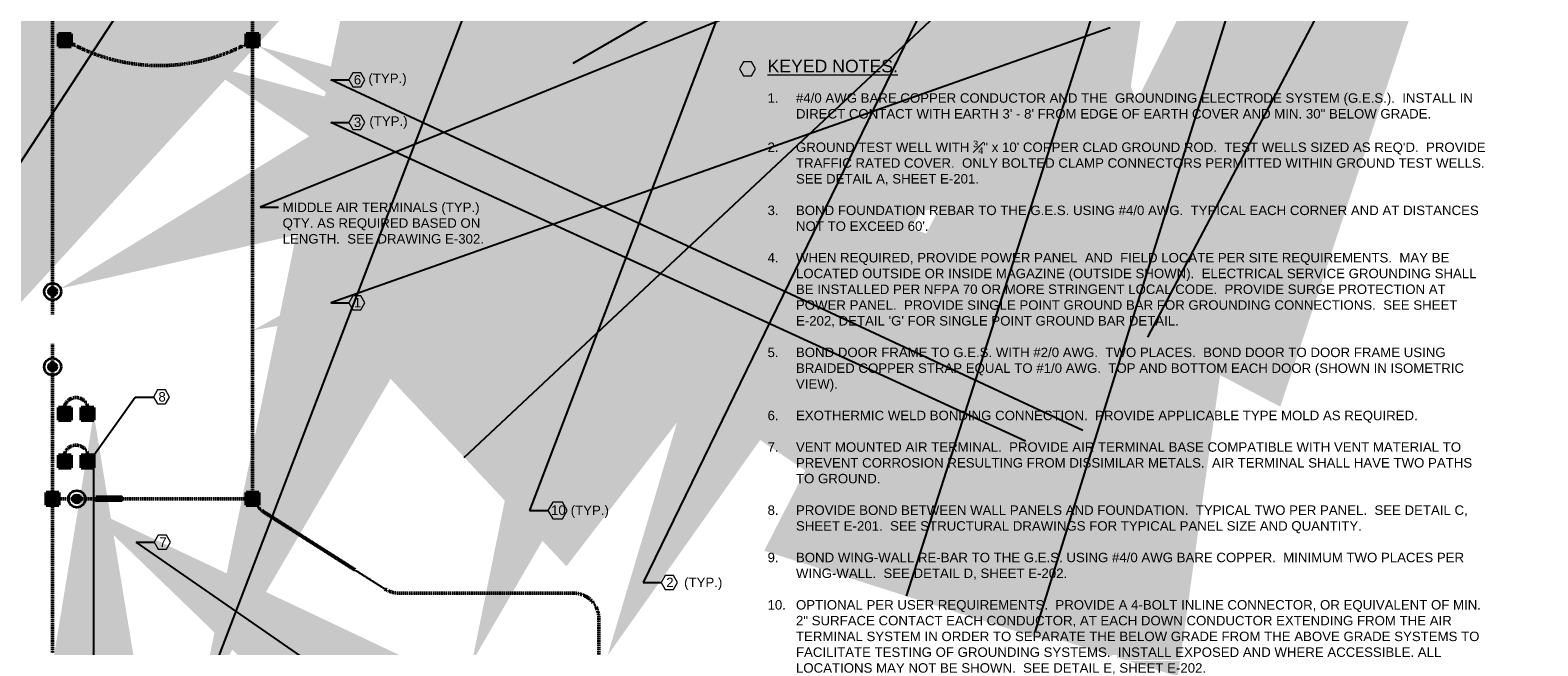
# Model space of a CAD drawing. Header units: inches. Extents: x 0 to 21849, y -2776 to 20143.
# Tile 23 of 47: x 2659 to 4092, y 5962 to 6547. Entities that reach past the tile are written whole.
import ezdxf
from ezdxf import colors
from ezdxf.entities.mleader import LeaderData, LeaderLine
from ezdxf.math import Vec2, Vec3

# ---------------------------------------------------------------- set-up
doc = ezdxf.new("R2010")
doc.units = ezdxf.units.IN
doc.header["$MEASUREMENT"] = 0
doc.linetypes.add('DASHED2', pattern=[0.375, 0.25, -0.125])
for name, color, linetype, lineweight in [('E-AIR-TERM', 3, 'Continuous', 35), ('E-GND-GES', 92, 'DASHED2', 50), ('E-LPS-COND', 92, 'DASHED2', 50), ('E-STD-TEXT', 7, 'Continuous', 20)]:
    doc.layers.add(name, color=color, linetype=linetype, lineweight=lineweight)
doc.styles.get("Standard").update_dxf_attribs({"font": 'arial.ttf'})

msp = doc.modelspace()

# ---------------------------------------------------------------- hatches: boundary and pattern name
at = {"layer": 'E-AIR-TERM', "linetype": 'Continuous', "transparency": 33554687}
h = msp.add_hatch(color=0, dxfattribs=at)
h.dxf.hatch_style = 1
h.paths.add_polyline_path([(2684.2, 6298.6, 1), (2676.2, 6298.6, 1)])
h = msp.add_hatch(color=0, dxfattribs=at)
h.dxf.hatch_style = 1
h.paths.add_polyline_path([(2684.1, 6227.2, 1), (2676.1, 6227.2, 1)])
h = msp.add_hatch(color=0, dxfattribs=at)
h.dxf.hatch_style = 1
h.paths.add_polyline_path([(2707.1, 6101.5, 1), (2699.1, 6101.5, 1)])
at = {"layer": 'E-GND-GES', "linetype": 'Continuous'}
h = msp.add_hatch(color=0, dxfattribs=at)
h.dxf.hatch_style = 1
h.paths.add_polyline_path([(2697.7, 6531.8), (2697.7, 6543.8), (2685.7, 6543.8), (2685.7, 6531.8)])
h = msp.add_hatch(color=0, dxfattribs=at)
h.dxf.hatch_style = 1
h.paths.add_polyline_path([(2876.2, 6531.8), (2876.2, 6543.8), (2864.2, 6543.8), (2864.2, 6531.8)])
at = {"layer": 'E-GND-GES'}
h = msp.add_hatch(color=0, dxfattribs=at)
h.dxf.hatch_style = 1
h.paths.add_polyline_path([(2680.1, 6104.7), (2680.1, 6098.7, 1)])
h.paths.add_polyline_path([(2680.1, 6098.7), (2680.1, 6104.7, 1)])
at = {"layer": 'E-GND-GES', "linetype": 'Continuous'}
h = msp.add_hatch(color=0, dxfattribs=at)
h.dxf.hatch_style = 1
h.paths.add_polyline_path([(2876.2, 6095.7), (2876.2, 6107.7), (2864.2, 6107.7), (2864.2, 6095.7)])
at = {"layer": 'E-LPS-COND', "linetype": 'Continuous'}
h = msp.add_hatch(color=0, dxfattribs=at)
h.dxf.hatch_style = 1
h.paths.add_polyline_path([(2685.7, 6176.3), (2697.7, 6176.3), (2697.7, 6188.3), (2685.7, 6188.3)])
h = msp.add_hatch(color=0, dxfattribs=at)
h.dxf.hatch_style = 1
h.paths.add_polyline_path([(2707.2, 6176.3), (2719.2, 6176.3), (2719.2, 6188.3), (2707.2, 6188.3)])
h = msp.add_hatch(color=0, dxfattribs=at)
h.dxf.hatch_style = 1
h.paths.add_polyline_path([(2685.7, 6131.1), (2697.7, 6131.1), (2697.7, 6143.1), (2685.7, 6143.1)])
h = msp.add_hatch(color=0, dxfattribs=at)
h.dxf.hatch_style = 1
h.paths.add_polyline_path([(2707.2, 6131.1), (2719.2, 6131.1), (2719.2, 6143.1), (2707.2, 6143.1)])
h = msp.add_hatch(color=0, dxfattribs=at)
h.dxf.hatch_style = 1
h.paths.add_polyline_path([(2674.1, 6095.7), (2686.1, 6095.7), (2686.1, 6107.7), (2674.1, 6107.7)])
at = {"layer": 'E-LPS-COND', "linetype": 'Continuous', "transparency": 33554687}
h = msp.add_hatch(color=0, dxfattribs=at)
h.dxf.hatch_style = 1
h.paths.add_polyline_path([(2745.3, 6103.2), (2733.3, 6103.2), (2733.3, 6100.2), (2745.3, 6100.2)])

# ---------------------------------------------------------------- linework, layer by layer
at = {"layer": 'E-AIR-TERM', "color": 0}
for centre, radius in [((2680.2, 6298.6), 8), ((2680.2, 6298.6), 4), ((2680.1, 6227.2), 8), ((2680.1, 6227.2), 4), ((2703.1, 6101.5), 8), ((2703.1, 6101.5), 4)]:
    msp.add_circle(centre, radius, dxfattribs=at)
at = {"layer": 'E-GND-GES', "color": 0}
for p, q in [((2870.2, 6109), (2870.2, 6731.6)), ((2996.3, 6015.6), (2881.3, 6088.8)), ((3009.2, 6011.9), (3175.2, 6011.9)), ((3199.2, 5987.9), (3199.2, 5901.9))]:
    msp.add_line(p, q, dxfattribs=at)
at = {"layer": 'E-GND-GES', "color": 0, "linetype": 'Continuous'}
for p, q in [((2685.7, 6543.8), (2697.7, 6543.8)), ((2685.7, 6531.8), (2685.7, 6543.8)), ((2697.7, 6543.8), (2697.7, 6531.8)), ((2864.2, 6543.8), (2876.2, 6543.8)), ((2864.2, 6531.8), (2864.2, 6543.8)), ((2876.2, 6543.8), (2876.2, 6531.8)), ((2697.7, 6531.8), (2685.7, 6531.8)), ((2876.2, 6531.8), (2864.2, 6531.8)), ((2864.2, 6107.7), (2876.2, 6107.7)), ((2864.2, 6095.7), (2864.2, 6107.7)), ((2876.2, 6107.7), (2876.2, 6095.7)), ((2876.2, 6095.7), (2864.2, 6095.7))]:
    msp.add_line(p, q, dxfattribs=at)
at = {"layer": 'E-GND-GES', "color": 0}
for centre, start, end in [((2894.2, 6109), 180, 237.5288), ((3009.2, 6035.9), 237.5288, 270), ((3175.2, 5987.9), 0, 90)]:
    msp.add_arc(centre, 24, start, end, dxfattribs=at)
at = {"layer": 'E-LPS-COND', "color": 0}
for p, q in [((2680.1, 6560.3), (2680.1, 6276.9)), ((2680.1, 6248.9), (2680, 5954.9)), ((2719.2, 6188.3), (2707.2, 6176.3)), ((2719.2, 6143.1), (2707.2, 6131.1)), ((2680.1, 6101.7), (2721.3, 6101.7)), ((2745.3, 6101.7), (2871.4, 6101.7))]:
    msp.add_line(p, q, dxfattribs=at)
at = {"layer": 'E-LPS-COND', "color": 0, "linetype": 'Continuous'}
for p, q in [((2685.7, 6176.3), (2685.7, 6188.3)), ((2685.7, 6188.3), (2697.7, 6188.3)), ((2697.7, 6176.3), (2685.7, 6176.3)), ((2697.7, 6188.3), (2697.7, 6176.3)), ((2707.2, 6176.3), (2707.2, 6188.3)), ((2707.2, 6188.3), (2719.2, 6188.3)), ((2719.2, 6176.3), (2707.2, 6176.3)), ((2719.2, 6188.3), (2719.2, 6176.3)), ((2685.7, 6131.1), (2685.7, 6143.1)), ((2685.7, 6143.1), (2697.7, 6143.1)), ((2697.7, 6143.1), (2697.7, 6131.1)), ((2707.2, 6131.1), (2707.2, 6143.1)), ((2707.2, 6143.1), (2719.2, 6143.1)), ((2719.2, 6143.1), (2719.2, 6131.1)), ((2697.7, 6131.1), (2685.7, 6131.1)), ((2719.2, 6131.1), (2707.2, 6131.1)), ((2674.1, 6095.7), (2674.1, 6107.7)), ((2674.1, 6107.7), (2686.1, 6107.7)), ((2686.1, 6107.7), (2686.1, 6095.7)), ((2686.1, 6095.7), (2674.1, 6095.7)), ((2733.3, 6103.2), (2733.3, 6100.2))]:
    msp.add_line(p, q, dxfattribs=at)
msp.add_lwpolyline([(2721.3, 6103.2), (2745.3, 6103.2), (2745.3, 6100.2), (2721.3, 6100.2)], close=True, dxfattribs=at)
at = {"layer": 'E-LPS-COND', "color": 0}
for centre, radius, start, end in [((2781.6, 6690.1), 176.6, 239.582, 300.1177), ((2702.4, 6186.4), 11.5, 339.2079, 200.7921), ((2702.4, 6141.1), 11.5, 339.2079, 200.7921)]:
    msp.add_arc(centre, radius, start, end, dxfattribs=at)
at = {"layer": 'E-STD-TEXT', "color": 0}
for points in [[(2965.5, 6493.3), (2973.2, 6493.3), (2977, 6500), (2973.2, 6506.6), (2965.5, 6506.6), (2961.7, 6500)], [(3336.8, 6503.8), (3344.5, 6503.8), (3348.3, 6510.4), (3344.5, 6517.1), (3336.8, 6517.1), (3333, 6510.4)], [(2965.5, 6452.9), (2973.2, 6452.9), (2977, 6459.5), (2973.2, 6466.2), (2965.5, 6466.2), (2961.7, 6459.5)], [(2965.5, 6281.3), (2973.2, 6281.3), (2977, 6287.9), (2973.2, 6294.6), (2965.5, 6294.6), (2961.7, 6287.9)], [(2779.8, 6191.8), (2787.5, 6191.8), (2791.3, 6198.4), (2787.5, 6205.1), (2779.8, 6205.1), (2776, 6198.4)], [(3155.4, 6082.6), (3164.7, 6082.6), (3169.3, 6090.5), (3164.7, 6098.5), (3155.4, 6098.5), (3150.8, 6090.5)], [(2780.6, 6053.6), (2788.3, 6053.6), (2792.1, 6060.3), (2788.3, 6066.9), (2780.6, 6066.9), (2776.7, 6060.3)], [(3262.4, 6015.3), (3270.1, 6015.3), (3273.9, 6022), (3270.1, 6028.7), (3262.4, 6028.7), (3258.6, 6022)]]:
    msp.add_lwpolyline(points, close=True, dxfattribs=at)

# ---------------------------------------------------------------- texts
at = {"layer": 'E-STD-TEXT', "color": 0, "attachment_point": 1}
for s, width, insert, char_height in [('(TYP.)', 44.876, (2980.3, 6505.9), 9), ('{\\LKEYED NOTES:}', 143.961, (3359.6, 6519.1), 12), ('6', 11.17, (2966.4, 6504.6), 9), ('3', 11.17, (2966.4, 6464.2), 9), ('(TYP.)', 44.876, (2981.2, 6465.2), 9), ('1', 11.17, (2966.4, 6292.6), 9), ('8', 11.17, (2780.7, 6203.1), 9), ('10', 11.17, (3153.8, 6095.3), 9), ('(TYP.)', 44.876, (3172.5, 6095.2), 9), ('7', 11.17, (2781.5, 6064.9), 9), ('2', 11.17, (3263.3, 6026.6), 9), ('(TYP.)', 44.876, (3280.3, 6026.6), 9)]:
    msp.add_mtext_dynamic_manual_height_columns(s, width=width, gutter_width=48, heights=[0], dxfattribs=dict(at, insert=insert, char_height=char_height))
at = {"layer": 'E-STD-TEXT', "color": 0, "char_height": 9, "attachment_point": 1, "line_spacing_factor": 0.8}
for s, width, heights, insert in [('\\A1;\\pxi-3,l3,sm1,t3;1.^I#4/0 AWG BARE COPPER CONDUCTOR AND THE  GROUNDING ELECTRODE SYSTEM (G.E.S.).  INSTALL IN DIRECT CONTACT WITH EARTH 3\' - 8\' FROM EDGE OF EARTH COVER AND MIN. 30" BELOW GRADE.\\P\\P2.^IGROUND TEST WELL WITH {\\H0.7x;\\S3#4;}" x 10\' COPPER CLAD GROUND ROD.  TEST WELLS SIZED AS REQ\'D.  PROVIDE TRAFFIC RATED COVER.  ONLY BOLTED CLAMP CONNECTORS PERMITTED WITHIN GROUND TEST WELLS.  SEE DETAIL A, SHEET E-201.\\P\\P3.^IBOND FOUNDATION REBAR TO THE G.E.S. USING #4/0 AWG.  TYPICAL EACH CORNER AND AT DISTANCES NOT TO EXCEED 60\'.\\P\\P4.^IWHEN REQUIRED, PROVIDE POWER PANEL  AND  FIELD LOCATE PER SITE REQUIREMENTS.  MAY BE LOCATED OUTSIDE OR INSIDE MAGAZINE (OUTSIDE SHOWN).  ELECTRICAL SERVICE GROUNDING SHALL BE INSTALLED PER NFPA 70 OR MORE STRINGENT LOCAL CODE.  PROVIDE SURGE PROTECTION AT POWER PANEL.  PROVIDE SINGLE POINT GROUND BAR FOR GROUNDING CONNECTIONS.  SEE SHEET E-202, DETAIL \'G\' FOR SINGLE POINT GROUND BAR DETAIL.\\P\\P5.^IBOND DOOR FRAME TO G.E.S. WITH #2/0 AWG.  TWO PLACES.  BOND DOOR TO DOOR FRAME USING BRAIDED COPPER STRAP EQUAL TO #1/0 AWG.  TOP AND BOTTOM EACH DOOR (SHOWN IN ISOMETRIC VIEW).\\P\\P6.^IEXOTHERMIC WELD BONDING CONNECTION.  PROVIDE APPLICABLE TYPE MOLD AS REQUIRED.\\P\\P7.^IVENT MOUNTED AIR TERMINAL.  PROVIDE AIR TERMINAL BASE COMPATIBLE WITH VENT MATERIAL TO PREVENT CORROSION RESULTING FROM DISSIMILAR METALS.  AIR TERMINAL SHALL HAVE TWO PATHS TO GROUND.\\P\\P8.^IPROVIDE BOND BETWEEN WALL PANELS AND FOUNDATION.  TYPICAL TWO PER PANEL.  SEE DETAIL C, SHEET E-201.  SEE STRUCTURAL DRAWINGS FOR TYPICAL PANEL SIZE AND QUANTITY.\\P\\P9.^IBOND WING-WALL RE-BAR TO THE G.E.S. USING #4/0 AWG BARE COPPER.  MINIMUM TWO PLACES PER WING-WALL.  SEE DETAIL D, SHEET E-202.\\P\\P10.^IOPTIONAL PER USER REQUIREMENTS.  PROVIDE A 4-BOLT INLINE CONNECTOR, OR EQUIVALENT OF MIN. 2" SURFACE CONTACT EACH CONDUCTOR, AT EACH DOWN CONDUCTOR EXTENDING FROM THE AIR TERMINAL SYSTEM IN ORDER TO SEPARATE THE BELOW GRADE FROM THE ABOVE GRADE SYSTEMS TO FACILITATE TESTING OF GROUNDING SYSTEMS.  INSTALL EXPOSED AND WHERE ACCESSIBLE. ALL LOCATIONS MAY NOT BE SHOWN.  SEE DETAIL E, SHEET E-202.', 685.769, [582.1], (3359.6, 6487.2)), ('\\A1;\\pxsm1;MIDDLE AIR TERMINALS (TYP.)\\PQTY. AS REQUIRED BASED ON LENGTH.  SEE DRAWING E-302.', 215.477, [73.1], (2898.7, 6383.3))]:
    msp.add_mtext_dynamic_manual_height_columns(s, width=width, gutter_width=48, heights=heights, dxfattribs=dict(at, insert=insert))

# ---------------------------------------------------------------- leaders
at = {"layer": 'E-STD-TEXT', "color": 0}
ml = msp.add_multileader_mtext('Standard', dxfattribs=at)
ml.set_content('')
ml.set_leader_properties()
ml.build(insert=Vec2(0, 0))
ml.multileader.update_dxf_attribs({"dogleg_length": 0.36, "arrow_head_size": 864, "scale": 48})
ctx = ml.context
ctx.base_point, ctx.scale, ctx.char_height, ctx.arrow_head_size, ctx.landing_gap_size, ctx.plane_origin = Vec3(4073, 6973.6), 48, 8.64, 864, 4.32, Vec3(3896.5, 6913.7)
ctx.text_align_type = 2
notes = []
notes.append((ctx, [(1, (1, 1, 0), (4098.9, 6973.6), (-1, 0), 17.3, [(0, [(4123.3, 7020)], 0, [])])]))
ctx.mtext.insert, ctx.mtext.alignment, ctx.mtext.flow_direction = Vec3(4077.3, 6977.9), 3, 5
ml = msp.add_multileader_mtext('Standard', dxfattribs=at)
ml.set_content('')
ml.set_leader_properties()
ml.build(insert=Vec2(0, 0))
ml.multileader.update_dxf_attribs({"dogleg_length": 0.36, "arrow_head_size": 864, "scale": 48})
ctx = ml.context
ctx.base_point, ctx.scale, ctx.char_height, ctx.arrow_head_size, ctx.landing_gap_size, ctx.plane_origin = Vec3(4019.6, 6931.4), 48, 8.64, 864, 4.32, Vec3(3995.7, 6934.2)
notes.append((ctx, [(0, (1, 1, 0), (4002.3, 6931.4), (1, 0), 17.3, [(0, [(3943.4, 6961.5)], 0, [])])]))
ctx.mtext.insert, ctx.mtext.flow_direction = Vec3(4023.9, 6935.7), 5
ml = msp.add_multileader_mtext('Standard', dxfattribs=at)
ml.set_content('')
ml.set_leader_properties()
ml.build(insert=Vec2(0, 0))
ml.multileader.update_dxf_attribs({"dogleg_length": 0.36, "arrow_head_size": 864, "scale": 48})
ctx = ml.context
ctx.base_point, ctx.scale, ctx.char_height, ctx.arrow_head_size, ctx.landing_gap_size, ctx.plane_origin = Vec3(3993.8, 6903), 48, 8.64, 864, 4.32, Vec3(3918.3, 6874.7)
notes.append((ctx, [(0, (1, 1, 0), (3961.9, 6903), (1, 0), 31.9, [(1, [(3922.9, 6948.5), (3885.9, 6927.1)], 0, [])])]))
ctx.mtext.insert, ctx.mtext.flow_direction = Vec3(3998.2, 6907.3), 5
ml = msp.add_multileader_mtext('Standard', dxfattribs=at)
ml.set_content('')
ml.set_leader_properties()
ml.build(insert=Vec2(0, 0))
ml.multileader.update_dxf_attribs({"dogleg_length": 0.36, "arrow_head_size": 864, "scale": 48})
ctx = ml.context
ctx.base_point, ctx.scale, ctx.char_height, ctx.arrow_head_size, ctx.landing_gap_size, ctx.plane_origin = Vec3(3335, 6837.3), 48, 8.64, 864, 4.32, Vec3(3151.7, 6806.5)
ctx.text_align_type = 2
notes.append((ctx, [(1, (1, 1, 0), (3360.9, 6837.3), (-1, 0), 17.3, [(0, [(3405.4, 6852)], 0, [])])]))
ctx.mtext.insert, ctx.mtext.alignment, ctx.mtext.flow_direction = Vec3(3339.3, 6841.7), 3, 5
ml = msp.add_multileader_mtext('Standard', dxfattribs=at)
ml.set_content('')
ml.set_leader_properties()
ml.build(insert=Vec2(0, 0))
ml.multileader.update_dxf_attribs({"dogleg_length": 0.36, "arrow_head_size": 864, "scale": 48})
ctx = ml.context
ctx.base_point, ctx.scale, ctx.char_height, ctx.arrow_head_size, ctx.landing_gap_size, ctx.plane_origin = Vec3(3828.3, 6796.3), 48, 8.64, 864, 4.32, Vec3(3674.2, 6533.4)
notes.append((ctx, [(0, (1, 1, 0), (3791.7, 6796.3), (1, 0), 36.6, [(1, [(3754.7, 6832), (3733.2, 6764.7)], 0, [])])]))
ctx.mtext.insert, ctx.mtext.flow_direction = Vec3(3832.6, 6800.6), 5
ml = msp.add_multileader_mtext('Standard', dxfattribs=at)
ml.set_content('')
ml.set_leader_properties()
ml.build(insert=Vec2(0, 0))
ml.multileader.update_dxf_attribs({"dogleg_length": 0.36, "arrow_head_size": 864, "scale": 48})
ctx = ml.context
ctx.base_point, ctx.scale, ctx.char_height, ctx.arrow_head_size, ctx.landing_gap_size, ctx.plane_origin = Vec3(4075.8, 6779.2), 48, 8.64, 864, 4.32, Vec3(3966.9, 6749.4)
notes.append((ctx, [(0, (1, 1, 0), (4058.5, 6779.2), (1, 0), 17.3, [(0, [(3987.8, 6811.9)], 0, [])])]))
ctx.mtext.insert, ctx.mtext.flow_direction = Vec3(4080.1, 6783.5), 5
ml = msp.add_multileader_mtext('Standard', dxfattribs=at)
ml.set_content('')
ml.set_leader_properties()
ml.build(insert=Vec2(0, 0))
ml.multileader.update_dxf_attribs({"dogleg_length": 0.36, "arrow_head_size": 864, "scale": 48})
ctx = ml.context
ctx.base_point, ctx.scale, ctx.char_height, ctx.arrow_head_size, ctx.landing_gap_size, ctx.plane_origin = Vec3(3150.8, 6090.5), 48, 8.64, 864, 4.32, Vec3(3083.2, 5956.6)
notes.append((ctx, [(0, (1, 1, 0), (3133.5, 6090.5), (1, 0), 17.3, [(0, [(3078.7, 5946.4)], 0, [])])]))
ctx.mtext.insert, ctx.mtext.flow_direction = Vec3(3155.1, 6094.9), 5
ml = msp.add_multileader_mtext('Standard', dxfattribs=at)
ml.set_content('')
ml.set_leader_properties()
ml.build(insert=Vec2(0, 0))
ml.multileader.update_dxf_attribs({"dogleg_length": 0.36, "arrow_head_size": 864, "scale": 48})
ctx = ml.context
ctx.base_point, ctx.scale, ctx.char_height, ctx.arrow_head_size, ctx.landing_gap_size, ctx.plane_origin = Vec3(3767.5, 6577.3), 48, 8.64, 864, 4.32, Vec3(3451.3, 6521.1)
ctx.text_align_type = 2
notes.append((ctx, [(1, (1, 1, 0), (3801.5, 6577.3), (-1, 0), 25.4, [(0, [(3870.8, 6799.9)], 0, [])])]))
ctx.mtext.insert, ctx.mtext.alignment, ctx.mtext.flow_direction = Vec3(3771.8, 6581.6), 3, 5
ml = msp.add_multileader_mtext('Standard', dxfattribs=at)
ml.set_content('')
ml.set_leader_properties()
ml.build(insert=Vec2(0, 0))
ml.multileader.update_dxf_attribs({"dogleg_length": 0.36, "arrow_head_size": 864, "scale": 48})
ctx = ml.context
ctx.base_point, ctx.scale, ctx.char_height, ctx.arrow_head_size, ctx.landing_gap_size, ctx.plane_origin = Vec3(3258.6, 6022), 48, 8.64, 864, 4.32, Vec3(3211.9, 5956.6)
notes.append((ctx, [(0, (1, 1, 0), (3241.3, 6022), (1, 0), 17.3, [(0, [(3207.5, 5952.5)], 0, [])])]))
ctx.mtext.insert, ctx.mtext.flow_direction = Vec3(3262.9, 6026.3), 5
ml = msp.add_multileader_mtext('Standard', dxfattribs=at)
ml.set_content('')
ml.set_leader_properties()
ml.build(insert=Vec2(0, 0))
ml.multileader.update_dxf_attribs({"dogleg_length": 0.36, "arrow_head_size": 864, "scale": 48})
ctx = ml.context
ctx.base_point, ctx.scale, ctx.char_height, ctx.arrow_head_size, ctx.landing_gap_size, ctx.plane_origin = Vec3(2475.6, 6078.6), 48, 8.64, 864, 4.32, Vec3(2292.8, 6020.3)
notes.append((ctx, [(0, (1, 1, 0), (2425.1, 6078.6), (1, 0), 50.5, [(0, [(2344.2, 5954.9)], 0, [])])]))
ctx.mtext.insert, ctx.mtext.flow_direction = Vec3(2479.9, 6083), 5
ml = msp.add_multileader_mtext('Standard', dxfattribs=at)
ml.set_content('')
ml.set_leader_properties()
ml.build(insert=Vec2(0, 0))
ml.multileader.update_dxf_attribs({"dogleg_length": 0.36, "arrow_head_size": 864, "scale": 48})
ctx = ml.context
ctx.base_point, ctx.scale, ctx.char_height, ctx.arrow_head_size, ctx.landing_gap_size, ctx.plane_origin = Vec3(2894.8, 6378.8), 48, 8.64, 864, 4.32, Vec3(2799, 6300.9)
notes.append((ctx, [(0, (1, 1, 0), (2877.5, 6378.8), (1, 0), 17.3, [(0, [(2687.6, 6301.5)], 0, [])])]))
ctx.mtext.insert, ctx.mtext.flow_direction = Vec3(2899.1, 6383.1), 5
ml = msp.add_multileader_mtext('Standard', dxfattribs=at)
ml.set_content('')
ml.set_leader_properties()
ml.build(insert=Vec2(0, 0))
ml.multileader.update_dxf_attribs({"dogleg_length": 0.36, "arrow_head_size": 864, "scale": 48})
ctx = ml.context
ctx.base_point, ctx.scale, ctx.char_height, ctx.arrow_head_size, ctx.landing_gap_size, ctx.plane_origin = Vec3(2900.4, 5846.8), 48, 8.64, 864, 4.32, Vec3(2658.1, 5790)
notes.append((ctx, [(0, (1, 1, 0), (2883.1, 5846.8), (1, 0), 17.3, [(1, [(2819.6, 5904.5), (2829.4, 5930.1)], 0, [])])]))
ctx.mtext.insert, ctx.mtext.flow_direction = Vec3(2904.7, 5851.1), 5
ml = msp.add_multileader_mtext('Standard', dxfattribs=at)
ml.set_content('')
ml.set_leader_properties()
ml.build(insert=Vec2(0, 0))
ml.multileader.update_dxf_attribs({"dogleg_length": 0.36, "arrow_head_size": 864, "scale": 48})
ctx = ml.context
ctx.base_point, ctx.scale, ctx.char_height, ctx.arrow_head_size, ctx.landing_gap_size, ctx.plane_origin = Vec3(3615.7, 6679.4), 48, 8.64, 864, 4.32, Vec3(3442.7, 6667.9)
ctx.text_align_type = 2
notes.append((ctx, [(1, (1, 1, 0), (3645.5, 6679.4), (-1, 0), 21.2, [(0, [(3701.6, 6732)], 0, [])])]))
ctx.mtext.insert, ctx.mtext.alignment, ctx.mtext.flow_direction = Vec3(3620, 6683.7), 3, 5
ml = msp.add_multileader_mtext('Standard', dxfattribs=at)
ml.set_content('')
ml.set_leader_properties()
ml.build(insert=Vec2(0, 0))
ml.multileader.update_dxf_attribs({"dogleg_length": 0.36, "arrow_head_size": 864, "scale": 48})
ctx = ml.context
ctx.base_point, ctx.scale, ctx.char_height, ctx.arrow_head_size, ctx.landing_gap_size, ctx.plane_origin = Vec3(2961.7, 6287.9), 48, 8.64, 864, 4.32, Vec3(2870.5, 6261.8)
notes.append((ctx, [(0, (1, 1, 0), (2944.4, 6287.9), (1, 0), 17.3, [(0, [(2870.5, 6261.8)], 0, [])])]))
ctx.mtext.insert, ctx.mtext.flow_direction = Vec3(2966, 6292.2), 5
ml = msp.add_multileader_mtext('Standard', dxfattribs=at)
ml.set_content('')
ml.set_leader_properties()
ml.build(insert=Vec2(0, 0))
ml.multileader.update_dxf_attribs({"dogleg_length": 0.36, "arrow_head_size": 864, "scale": 48})
ctx = ml.context
ctx.base_point, ctx.scale, ctx.char_height, ctx.arrow_head_size, ctx.landing_gap_size, ctx.plane_origin = Vec3(4110.6, 6629.2), 48, 8.64, 864, 4.32, Vec3(4039.7, 6576.8)
notes.append((ctx, [(0, (1, 1, 0), (4093.3, 6629.2), (1, 0), 17.3, [(0, [(4022.5, 6654.6)], 0, [])])]))
ctx.mtext.insert, ctx.mtext.flow_direction = Vec3(4114.9, 6633.5), 5
ml = msp.add_multileader_mtext('Standard', dxfattribs=at)
ml.set_content('')
ml.set_leader_properties()
ml.build(insert=Vec2(0, 0))
ml.multileader.update_dxf_attribs({"dogleg_length": 0.36, "arrow_head_size": 864, "scale": 48})
ctx = ml.context
ctx.base_point, ctx.scale, ctx.char_height, ctx.arrow_head_size, ctx.landing_gap_size, ctx.plane_origin = Vec3(2961.7, 6500), 48, 8.64, 864, 4.32, Vec3(2870.5, 6473.9)
notes.append((ctx, [(0, (1, 1, 0), (2944.4, 6500), (1, 0), 17.3, [(0, [(2876.2, 6531.8)], 0, [])])]))
ctx.mtext.insert, ctx.mtext.flow_direction = Vec3(2966, 6504.3), 5
ml = msp.add_multileader_mtext('Standard', dxfattribs=at)
ml.set_content('')
ml.set_leader_properties()
ml.build(insert=Vec2(0, 0))
ml.multileader.update_dxf_attribs({"dogleg_length": 0.36, "arrow_head_size": 864, "scale": 48})
ctx = ml.context
ctx.base_point, ctx.scale, ctx.char_height, ctx.arrow_head_size, ctx.landing_gap_size, ctx.plane_origin = Vec3(2961.7, 6459.5), 48, 8.64, 864, 4.32, Vec3(2870.5, 6433.4)
notes.append((ctx, [(0, (1, 1, 0), (2944.4, 6459.5), (1, 0), 17.3, [(0, [(2819.5, 6516.8)], 0, [])])]))
ctx.mtext.insert, ctx.mtext.flow_direction = Vec3(2966, 6463.8), 5
ml = msp.add_multileader_mtext('Standard', dxfattribs=at)
ml.set_content('')
ml.set_leader_properties()
ml.build(insert=Vec2(0, 0))
ml.multileader.update_dxf_attribs({"dogleg_length": 0.36, "arrow_head_size": 864, "scale": 48})
ctx = ml.context
ctx.base_point, ctx.scale, ctx.char_height, ctx.arrow_head_size, ctx.landing_gap_size, ctx.plane_origin = Vec3(2776, 6198.4), 48, 8.64, 864, 4.32, Vec3(2723.8, 6220.8)
notes.append((ctx, [(0, (1, 1, 0), (2758.7, 6198.4), (1, 0), 17.3, [(1, [(2719.2, 6182.3), (2719.2, 6143.1)], 0, [])])]))
ctx.mtext.insert, ctx.mtext.flow_direction = Vec3(2780.3, 6202.8), 5
ml = msp.add_multileader_mtext('Standard', dxfattribs=at)
ml.set_content('')
ml.set_leader_properties()
ml.build(insert=Vec2(0, 0))
ml.multileader.update_dxf_attribs({"dogleg_length": 0.36, "arrow_head_size": 864, "scale": 48})
ctx = ml.context
ctx.base_point, ctx.scale, ctx.char_height, ctx.arrow_head_size, ctx.landing_gap_size, ctx.plane_origin = Vec3(2776.7, 6060.3), 48, 8.64, 864, 4.32, Vec3(2712.6, 6143)
notes.append((ctx, [(0, (1, 1, 0), (2759.5, 6060.3), (1, 0), 17.3, [(0, [(2708.7, 6095.4)], 0, [])])]))
ctx.mtext.insert, ctx.mtext.flow_direction = Vec3(2781.1, 6064.6), 5
for ctx, leaders in notes:
    for number, flags, end, landing, length, lines in leaders:
        leader = LeaderData()
        leader.index, (leader.has_last_leader_line, leader.has_dogleg_vector, leader.attachment_direction) = number, flags
        leader.last_leader_point, leader.dogleg_vector, leader.dogleg_length = Vec3(end), Vec3(landing), length
        for number, points, colour, breaks in lines:
            line = LeaderLine()
            line.index, line.vertices, line.color, line.breaks = number, Vec3.list(points), colors.encode_raw_color(colour), breaks
            leader.lines.append(line)
        ctx.leaders.append(leader)

doc.saveas('drawing.dxf')
